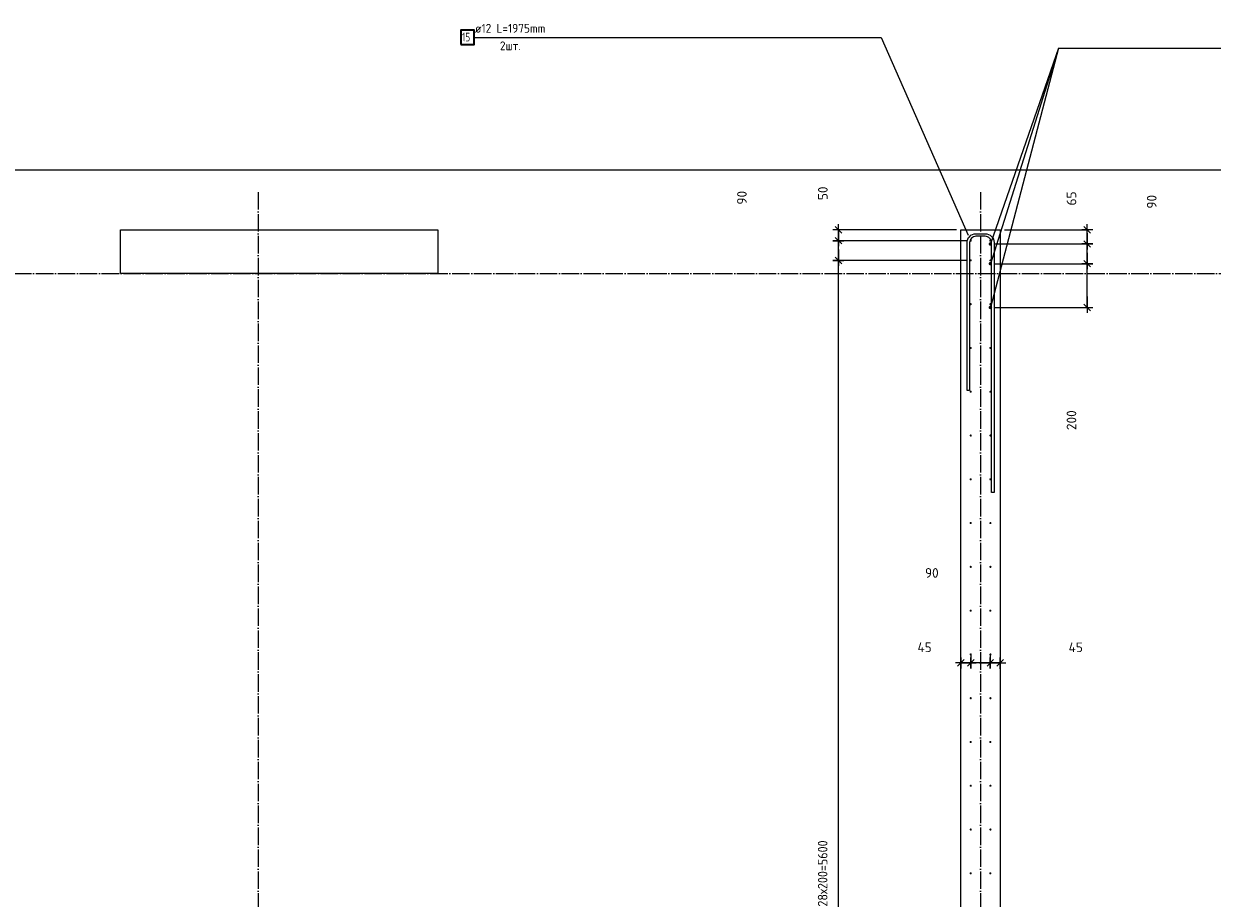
# Model space of a CAD drawing. Header units: millimetres. Extents: x 2792 to 69837, y -2757 to 29968.
# Tile 68 of 77: x 48568 to 53998, y 11046 to 15041. Entities that reach past the tile are written whole.
import ezdxf

# ---------------------------------------------------------------- set-up
doc = ezdxf.new("R2010")
doc.units = ezdxf.units.MM
doc.header["$PDMODE"] = 65
doc.linetypes.add('______11', pattern=[100, 80, -10, 0, -10])
doc.linetypes.add('______5', pattern=[220, 160, -20, 20, -20])
for name, color, linetype, lineweight in [('Standard', 7, 'Continuous', 25), ('Арм.стержн. вертикальными 1', 22, 'Continuous', 35), ('Арм.стержн.горизонт. 2', 202, 'Continuous', 35), ('Размерная линия_ общее', 7, 'Continuous', 13)]:
    doc.layers.add(name, color=color, linetype=linetype, lineweight=lineweight)
doc.layers.add('Арм.стержн. вертикальными 2', color=7, linetype='Continuous', lineweight=35, true_color=0x006e00)
doc.layers.add('Осевая линия_ общее', color=7, linetype='______5', lineweight=13, true_color=0xa0a0a0)
doc.styles.add('ISOCPEUR', font='ISOCPEUR')
doc.dimstyles.new('DIMSTYLE_12', dxfattribs={"dimtxt": 44, "dimasz": 50, "dimexe": 0, "dimexo": 0, "dimgap": 22, "dimtad": 0, "dimdec": 0, "dimrnd": 5, "dimzin": 12, "dimdsep": 46, "dimtxsty": 'ISOCPEUR', "dimblk1": 'ALL_ML_STRICH', "dimblk2": 'ALL_ML_STRICH', "dimsah": 1, "dimcen": 0, "dimclrd": 7, "dimclre": 256, "dimclrt": 7, "dimadec": 0, "dimazin": 0, "dimtfac": 1, "dimtdec": 0, "dimtix": 1, "dimtmove": 2, "dimatfit": 3, "dimfxl": 0, "dimtvp": 1.2, "dimtzin": 0, "dimlwd": 0, "dimlwe": -3, "dimarcsym": 0})
doc.dimstyles.new('DIMSTYLE_3', dxfattribs={"dimtxt": 44, "dimasz": 50, "dimexe": 0, "dimexo": 0, "dimgap": 22, "dimtad": 2, "dimdec": 0, "dimrnd": 5, "dimzin": 12, "dimdsep": 46, "dimtxsty": 'ISOCPEUR', "dimblk1": 'ALL_ML_STRICH', "dimblk2": 'ALL_ML_STRICH', "dimsah": 1, "dimcen": 0, "dimclrd": 7, "dimclre": 256, "dimclrt": 7, "dimadec": 0, "dimazin": 0, "dimtfac": 1, "dimtdec": 0, "dimtix": 1, "dimtmove": 2, "dimatfit": 3, "dimfxl": 0, "dimtzin": 0, "dimlwd": 0, "dimlwe": -3, "dimarcsym": 0})
doc.dimstyles.new('DIMSTYLE_8', dxfattribs={"dimtxt": 44, "dimasz": 50, "dimexe": 0, "dimexo": 0, "dimgap": 22, "dimtad": 2, "dimdec": 0, "dimrnd": 5, "dimzin": 12, "dimdsep": 46, "dimtxsty": 'ISOCPEUR', "dimblk1": 'ALL_ML_STRICH', "dimblk2": 'ALL_ML_STRICH', "dimsah": 1, "dimcen": 0, "dimclrd": 7, "dimclre": 256, "dimclrt": 7, "dimadec": 0, "dimazin": 0, "dimtfac": 1, "dimtdec": 0, "dimtix": 1, "dimtmove": 2, "dimatfit": 3, "dimfxl": 0, "dimtvp": 1.2, "dimtzin": 0, "dimlwd": 0, "dimlwe": -3, "dimarcsym": 0})

# ---------------------------------------------------------------- blocks, each defined once
blk = doc.blocks.new('ALL_ML_STRICH')
at = {"color": 0, "linetype": 'ByBlock', "lineweight": -2}
for p, q in [((-1, 0), (0.5, 0)), ((-0.3, -0.3), (0.3, 0.3)), ((0, -0.5), (0, 0.5))]:
    blk.add_line(p, q, dxfattribs=at)
blk = doc.blocks.new('*D221')
at = {"layer": 'DEFPOINTS', "color": 7, "linetype": 'Continuous', "lineweight": 13, "transparency": 33554687}
for p in [(52984.5, 12174.7), (53030, 12121), (53030, 12074.2)]:
    blk.add_point(p, dxfattribs=at)
at = {"layer": 'Размерная линия_ общее', "color": 253, "linetype": 'Continuous', "lineweight": -2, "true_color": 0xa0a0a0, "transparency": 33554687}
for p, q in [((52984.5, 12154.7), (52984.5, 12121)), ((53030, 12094.2), (53030, 12121))]:
    blk.add_line(p, q, dxfattribs=at)
at = {"layer": 'Размерная линия_ общее', "color": 7, "linetype": 'Continuous', "lineweight": -2, "transparency": 33554687}
blk.add_line((53030, 12121), (52984.5, 12121), dxfattribs=at)
at = {"layer": 'Размерная линия_ общее', "color": 7, "linetype": 'Continuous', "lineweight": 13, "transparency": 33554687, "xscale": 50, "yscale": 50, "zscale": 50}
for p, rotation in [((52984.5, 12121), 180), ((53030, 12121), 360)]:
    blk.add_blockref('ALL_ML_STRICH', p, dxfattribs=dict(at, rotation=rotation))
at = {"layer": 'Размерная линия_ общее', "color": 7, "linetype": 'Continuous', "lineweight": 13, "transparency": 33554687, "insert": (53374.9, 12192.4), "char_height": 44, "width": 88, "attachment_point": 5, "style": 'ISOCPEUR'}
blk.add_mtext('\\A1;{45}', dxfattribs=at)
blk = doc.blocks.new('*D222')
at = {"layer": 'DEFPOINTS', "color": 7, "linetype": 'Continuous', "lineweight": 13, "transparency": 33554687}
for p in [(52895, 12174.7), (52984.5, 12174.7), (52984.5, 12121)]:
    blk.add_point(p, dxfattribs=at)
at = {"layer": 'Размерная линия_ общее', "color": 253, "linetype": 'Continuous', "lineweight": -2, "true_color": 0xa0a0a0, "transparency": 33554687}
for p, q in [((52895, 12154.7), (52895, 12121)), ((52984.5, 12154.7), (52984.5, 12121))]:
    blk.add_line(p, q, dxfattribs=at)
at = {"layer": 'Размерная линия_ общее', "color": 7, "linetype": 'Continuous', "lineweight": -2, "transparency": 33554687}
blk.add_line((52984.5, 12121), (52895, 12121), dxfattribs=at)
at = {"layer": 'Размерная линия_ общее', "color": 7, "linetype": 'Continuous', "lineweight": 13, "transparency": 33554687, "xscale": 50, "yscale": 50, "zscale": 50}
for p, rotation in [((52895, 12121), 180), ((52984.5, 12121), 360)]:
    blk.add_blockref('ALL_ML_STRICH', p, dxfattribs=dict(at, rotation=rotation))
at = {"layer": 'Размерная линия_ общее', "color": 7, "linetype": 'Continuous', "lineweight": 13, "transparency": 33554687, "insert": (52717.2, 12532.3), "char_height": 44, "width": 88, "attachment_point": 5, "style": 'ISOCPEUR'}
blk.add_mtext('\\A1;{90}', dxfattribs=at)
blk = doc.blocks.new('*D223')
at = {"layer": 'DEFPOINTS', "color": 7, "linetype": 'Continuous', "lineweight": 13, "transparency": 33554687}
for p in [(52895, 12174.7), (52895, 12121), (52850, 12074.2)]:
    blk.add_point(p, dxfattribs=at)
at = {"layer": 'Размерная линия_ общее', "color": 253, "linetype": 'Continuous', "lineweight": -2, "true_color": 0xa0a0a0, "transparency": 33554687}
for p, q in [((52850, 12094.2), (52850, 12121)), ((52895, 12154.7), (52895, 12121))]:
    blk.add_line(p, q, dxfattribs=at)
at = {"layer": 'Размерная линия_ общее', "color": 7, "linetype": 'Continuous', "lineweight": -2, "transparency": 33554687}
blk.add_line((52895, 12121), (52850, 12121), dxfattribs=at)
at = {"layer": 'Размерная линия_ общее', "color": 7, "linetype": 'Continuous', "lineweight": 13, "transparency": 33554687, "xscale": 50, "yscale": 50, "zscale": 50}
for p, rotation in [((52850, 12121), 180), ((52895, 12121), 360)]:
    blk.add_blockref('ALL_ML_STRICH', p, dxfattribs=dict(at, rotation=rotation))
at = {"layer": 'Размерная линия_ общее', "color": 7, "linetype": 'Continuous', "lineweight": 13, "transparency": 33554687, "insert": (52684.2, 12192.6), "char_height": 44, "width": 88, "attachment_point": 5, "style": 'ISOCPEUR'}
blk.add_mtext('\\A1;{45}', dxfattribs=at)
blk = doc.blocks.new('*D314')
at = {"layer": 'DEFPOINTS', "color": 7, "linetype": 'Continuous', "lineweight": 13, "transparency": 33554687}
for p in [(52895, 13960), (52290.5, 8360), (52895, 8360)]:
    blk.add_point(p, dxfattribs=at)
at = {"layer": 'Размерная линия_ общее', "color": 253, "linetype": 'Continuous', "lineweight": -2, "true_color": 0xa0a0a0, "transparency": 33554687}
for p, q in [((52875, 13960), (52290.5, 13960)), ((52875, 8360), (52290.5, 8360))]:
    blk.add_line(p, q, dxfattribs=at)
at = {"layer": 'Размерная линия_ общее', "color": 7, "linetype": 'Continuous', "lineweight": -2, "transparency": 33554687}
blk.add_line((52290.5, 8360), (52290.5, 13960), dxfattribs=at)
at = {"layer": 'Размерная линия_ общее', "color": 7, "linetype": 'Continuous', "lineweight": 13, "transparency": 33554687, "xscale": 50, "yscale": 50, "zscale": 50}
for p, rotation in [((52290.5, 13960), 90), ((52290.5, 8360), 270)]:
    blk.add_blockref('ALL_ML_STRICH', p, dxfattribs=dict(at, rotation=rotation))
at = {"layer": 'Размерная линия_ общее', "color": 7, "linetype": 'Continuous', "lineweight": 13, "transparency": 33554687, "insert": (52196.5, 11008), "char_height": 44, "width": 2.2, "attachment_point": 1, "rotation": 90, "line_spacing_factor": 0.60241, "style": 'ISOCPEUR'}
blk.add_mtext('\\W0.91;28х200=5600', dxfattribs=at)
blk = doc.blocks.new('*D315')
at = {"layer": 'DEFPOINTS', "color": 7, "linetype": 'Continuous', "lineweight": 13, "transparency": 33554687}
for p in [(52895, 14050), (52290.5, 13960), (52895, 13960)]:
    blk.add_point(p, dxfattribs=at)
at = {"layer": 'Размерная линия_ общее', "color": 253, "linetype": 'Continuous', "lineweight": -2, "true_color": 0xa0a0a0, "transparency": 33554687}
for p, q in [((52875, 14050), (52290.5, 14050)), ((52875, 13960), (52290.5, 13960))]:
    blk.add_line(p, q, dxfattribs=at)
at = {"layer": 'Размерная линия_ общее', "color": 7, "linetype": 'Continuous', "lineweight": -2, "transparency": 33554687}
blk.add_line((52290.5, 13960), (52290.5, 14050), dxfattribs=at)
at = {"layer": 'Размерная линия_ общее', "color": 7, "linetype": 'Continuous', "lineweight": 13, "transparency": 33554687, "xscale": 50, "yscale": 50, "zscale": 50}
for p, rotation in [((52290.5, 14050), 90), ((52290.5, 13960), 270)]:
    blk.add_blockref('ALL_ML_STRICH', p, dxfattribs=dict(at, rotation=rotation))
at = {"layer": 'Размерная линия_ общее', "color": 7, "linetype": 'Continuous', "lineweight": 13, "transparency": 33554687, "insert": (51849.6, 14246.3), "char_height": 44, "width": 88, "attachment_point": 5, "rotation": 90, "style": 'ISOCPEUR'}
blk.add_mtext('\\A1;{90}', dxfattribs=at)
blk = doc.blocks.new('*D316')
at = {"layer": 'DEFPOINTS', "color": 7, "linetype": 'Continuous', "lineweight": 13, "transparency": 33554687}
for p in [(52850, 14100), (52290.5, 14050), (52895, 14050)]:
    blk.add_point(p, dxfattribs=at)
at = {"layer": 'Размерная линия_ общее', "color": 253, "linetype": 'Continuous', "lineweight": -2, "true_color": 0xa0a0a0, "transparency": 33554687}
for p, q in [((52830, 14100), (52290.5, 14100)), ((52875, 14050), (52290.5, 14050))]:
    blk.add_line(p, q, dxfattribs=at)
at = {"layer": 'Размерная линия_ общее', "color": 7, "linetype": 'Continuous', "lineweight": -2, "transparency": 33554687}
blk.add_line((52290.5, 14050), (52290.5, 14100), dxfattribs=at)
at = {"layer": 'Размерная линия_ общее', "color": 7, "linetype": 'Continuous', "lineweight": 13, "transparency": 33554687, "xscale": 50, "yscale": 50, "zscale": 50}
for p, rotation in [((52290.5, 14100), 90), ((52290.5, 14050), 270)]:
    blk.add_blockref('ALL_ML_STRICH', p, dxfattribs=dict(at, rotation=rotation))
at = {"layer": 'Размерная линия_ общее', "color": 7, "linetype": 'Continuous', "lineweight": 13, "transparency": 33554687, "insert": (52219.3, 14266.6), "char_height": 44, "width": 88, "attachment_point": 5, "rotation": 90, "style": 'ISOCPEUR'}
blk.add_mtext('\\A1;{50}', dxfattribs=at)
blk = doc.blocks.new('*D317')
at = {"layer": 'DEFPOINTS', "color": 7, "linetype": 'Continuous', "lineweight": 13, "transparency": 33554687}
for p in [(52985, 13945), (52985, 13745), (53427.3, 13745)]:
    blk.add_point(p, dxfattribs=at)
at = {"layer": 'Размерная линия_ общее', "color": 253, "linetype": 'Continuous', "lineweight": -2, "true_color": 0xa0a0a0, "transparency": 33554687}
for p, q in [((53005, 13945), (53427.3, 13945)), ((53005, 13745), (53427.3, 13745))]:
    blk.add_line(p, q, dxfattribs=at)
at = {"layer": 'Размерная линия_ общее', "color": 7, "linetype": 'Continuous', "lineweight": -2, "transparency": 33554687}
blk.add_line((53427.3, 13745), (53427.3, 13945), dxfattribs=at)
at = {"layer": 'Размерная линия_ общее', "color": 7, "linetype": 'Continuous', "lineweight": 13, "transparency": 33554687, "xscale": 50, "yscale": 50, "zscale": 50}
for p, rotation in [((53427.3, 13945), 90), ((53427.3, 13745), 270)]:
    blk.add_blockref('ALL_ML_STRICH', p, dxfattribs=dict(at, rotation=rotation))
at = {"layer": 'Размерная линия_ общее', "color": 7, "linetype": 'Continuous', "lineweight": 13, "transparency": 33554687, "insert": (53355.3, 13230.1), "char_height": 44, "width": 132, "attachment_point": 5, "rotation": 90, "style": 'ISOCPEUR'}
blk.add_mtext('\\A1;{200}', dxfattribs=at)
blk = doc.blocks.new('*D318')
at = {"layer": 'DEFPOINTS', "color": 7, "linetype": 'Continuous', "lineweight": 13, "transparency": 33554687}
for p in [(52985, 14035), (52985, 13945), (53427.3, 13945)]:
    blk.add_point(p, dxfattribs=at)
at = {"layer": 'Размерная линия_ общее', "color": 253, "linetype": 'Continuous', "lineweight": -2, "true_color": 0xa0a0a0, "transparency": 33554687}
for p, q in [((53005, 14035), (53427.3, 14035)), ((53005, 13945), (53427.3, 13945))]:
    blk.add_line(p, q, dxfattribs=at)
at = {"layer": 'Размерная линия_ общее', "color": 7, "linetype": 'Continuous', "lineweight": -2, "transparency": 33554687}
blk.add_line((53427.3, 13945), (53427.3, 14035), dxfattribs=at)
at = {"layer": 'Размерная линия_ общее', "color": 7, "linetype": 'Continuous', "lineweight": 13, "transparency": 33554687, "xscale": 50, "yscale": 50, "zscale": 50}
for p, rotation in [((53427.3, 14035), 90), ((53427.3, 13945), 270)]:
    blk.add_blockref('ALL_ML_STRICH', p, dxfattribs=dict(at, rotation=rotation))
at = {"layer": 'Размерная линия_ общее', "color": 7, "linetype": 'Continuous', "lineweight": 13, "transparency": 33554687, "insert": (53721.9, 14227.9), "char_height": 44, "width": 88, "attachment_point": 5, "rotation": 90, "style": 'ISOCPEUR'}
blk.add_mtext('\\A1;{90}', dxfattribs=at)
blk = doc.blocks.new('*D319')
at = {"layer": 'DEFPOINTS', "color": 7, "linetype": 'Continuous', "lineweight": 13, "transparency": 33554687}
for p in [(53030, 14100), (52985, 14035), (53427.3, 14035)]:
    blk.add_point(p, dxfattribs=at)
at = {"layer": 'Размерная линия_ общее', "color": 253, "linetype": 'Continuous', "lineweight": -2, "true_color": 0xa0a0a0, "transparency": 33554687}
for p, q in [((53050, 14100), (53427.3, 14100)), ((53005, 14035), (53427.3, 14035))]:
    blk.add_line(p, q, dxfattribs=at)
at = {"layer": 'Размерная линия_ общее', "color": 7, "linetype": 'Continuous', "lineweight": -2, "transparency": 33554687}
blk.add_line((53427.3, 14035), (53427.3, 14100), dxfattribs=at)
at = {"layer": 'Размерная линия_ общее', "color": 7, "linetype": 'Continuous', "lineweight": 13, "transparency": 33554687, "xscale": 50, "yscale": 50, "zscale": 50}
for p, rotation in [((53427.3, 14100), 90), ((53427.3, 14035), 270)]:
    blk.add_blockref('ALL_ML_STRICH', p, dxfattribs=dict(at, rotation=rotation))
at = {"layer": 'Размерная линия_ общее', "color": 7, "linetype": 'Continuous', "lineweight": 13, "transparency": 33554687, "insert": (53355.2, 14242.9), "char_height": 44, "width": 88, "attachment_point": 5, "rotation": 90, "style": 'ISOCPEUR'}
blk.add_mtext('\\A1;{65}', dxfattribs=at)

msp = doc.modelspace()

# ---------------------------------------------------------------- hatches: boundary and pattern name
at = {"layer": 'Арм.стержн. вертикальными 1', "linetype": 'Continuous', "lineweight": 50, "transparency": 33554687}
for points in [[(52900, 14050), (52899.6, 14051.9), (52898.5, 14053.5), (52896.9, 14054.6), (52895, 14055), (52893.1, 14054.6), (52891.5, 14053.5), (52890.4, 14051.9), (52890, 14050), (52890.4, 14048.1), (52891.5, 14046.5), (52893.1, 14045.4), (52895, 14045), (52896.9, 14045.4), (52898.5, 14046.5), (52899.6, 14048.1)], [(52990, 14050), (52989.6, 14051.9), (52988.5, 14053.5), (52986.9, 14054.6), (52985, 14055), (52983.1, 14054.6), (52981.5, 14053.5), (52980.4, 14051.9), (52980, 14050), (52980.4, 14048.1), (52981.5, 14046.5), (52983.1, 14045.4), (52985, 14045), (52986.9, 14045.4), (52988.5, 14046.5), (52989.6, 14048.1)], [(52900, 13960), (52899.6, 13961.9), (52898.5, 13963.5), (52896.9, 13964.6), (52895, 13965), (52893.1, 13964.6), (52891.5, 13963.5), (52890.4, 13961.9), (52890, 13960), (52890.4, 13958.1), (52891.5, 13956.5), (52893.1, 13955.4), (52895, 13955), (52896.9, 13955.4), (52898.5, 13956.5), (52899.6, 13958.1)], [(52990, 13960), (52989.6, 13961.9), (52988.5, 13963.5), (52986.9, 13964.6), (52985, 13965), (52983.1, 13964.6), (52981.5, 13963.5), (52980.4, 13961.9), (52980, 13960), (52980.4, 13958.1), (52981.5, 13956.5), (52983.1, 13955.4), (52985, 13955), (52986.9, 13955.4), (52988.5, 13956.5), (52989.6, 13958.1)], [(52900, 13760), (52899.6, 13761.9), (52898.5, 13763.5), (52896.9, 13764.6), (52895, 13765), (52893.1, 13764.6), (52891.5, 13763.5), (52890.4, 13761.9), (52890, 13760), (52890.4, 13758.1), (52891.5, 13756.5), (52893.1, 13755.4), (52895, 13755), (52896.9, 13755.4), (52898.5, 13756.5), (52899.6, 13758.1)], [(52990, 13760), (52989.6, 13761.9), (52988.5, 13763.5), (52986.9, 13764.6), (52985, 13765), (52983.1, 13764.6), (52981.5, 13763.5), (52980.4, 13761.9), (52980, 13760), (52980.4, 13758.1), (52981.5, 13756.5), (52983.1, 13755.4), (52985, 13755), (52986.9, 13755.4), (52988.5, 13756.5), (52989.6, 13758.1)], [(52900, 13560), (52899.6, 13561.9), (52898.5, 13563.5), (52896.9, 13564.6), (52895, 13565), (52893.1, 13564.6), (52891.5, 13563.5), (52890.4, 13561.9), (52890, 13560), (52890.4, 13558.1), (52891.5, 13556.5), (52893.1, 13555.4), (52895, 13555), (52896.9, 13555.4), (52898.5, 13556.5), (52899.6, 13558.1)], [(52990, 13560), (52989.6, 13561.9), (52988.5, 13563.5), (52986.9, 13564.6), (52985, 13565), (52983.1, 13564.6), (52981.5, 13563.5), (52980.4, 13561.9), (52980, 13560), (52980.4, 13558.1), (52981.5, 13556.5), (52983.1, 13555.4), (52985, 13555), (52986.9, 13555.4), (52988.5, 13556.5), (52989.6, 13558.1)], [(52900, 13360), (52899.6, 13361.9), (52898.5, 13363.5), (52896.9, 13364.6), (52895, 13365), (52893.1, 13364.6), (52891.5, 13363.5), (52890.4, 13361.9), (52890, 13360), (52890.4, 13358.1), (52891.5, 13356.5), (52893.1, 13355.4), (52895, 13355), (52896.9, 13355.4), (52898.5, 13356.5), (52899.6, 13358.1)], [(52990, 13360), (52989.6, 13361.9), (52988.5, 13363.5), (52986.9, 13364.6), (52985, 13365), (52983.1, 13364.6), (52981.5, 13363.5), (52980.4, 13361.9), (52980, 13360), (52980.4, 13358.1), (52981.5, 13356.5), (52983.1, 13355.4), (52985, 13355), (52986.9, 13355.4), (52988.5, 13356.5), (52989.6, 13358.1)], [(52900, 13160), (52899.6, 13161.9), (52898.5, 13163.5), (52896.9, 13164.6), (52895, 13165), (52893.1, 13164.6), (52891.5, 13163.5), (52890.4, 13161.9), (52890, 13160), (52890.4, 13158.1), (52891.5, 13156.5), (52893.1, 13155.4), (52895, 13155), (52896.9, 13155.4), (52898.5, 13156.5), (52899.6, 13158.1)], [(52990, 13160), (52989.6, 13161.9), (52988.5, 13163.5), (52986.9, 13164.6), (52985, 13165), (52983.1, 13164.6), (52981.5, 13163.5), (52980.4, 13161.9), (52980, 13160), (52980.4, 13158.1), (52981.5, 13156.5), (52983.1, 13155.4), (52985, 13155), (52986.9, 13155.4), (52988.5, 13156.5), (52989.6, 13158.1)], [(52900, 12960), (52899.6, 12961.9), (52898.5, 12963.5), (52896.9, 12964.6), (52895, 12965), (52893.1, 12964.6), (52891.5, 12963.5), (52890.4, 12961.9), (52890, 12960), (52890.4, 12958.1), (52891.5, 12956.5), (52893.1, 12955.4), (52895, 12955), (52896.9, 12955.4), (52898.5, 12956.5), (52899.6, 12958.1)], [(52990, 12960), (52989.6, 12961.9), (52988.5, 12963.5), (52986.9, 12964.6), (52985, 12965), (52983.1, 12964.6), (52981.5, 12963.5), (52980.4, 12961.9), (52980, 12960), (52980.4, 12958.1), (52981.5, 12956.5), (52983.1, 12955.4), (52985, 12955), (52986.9, 12955.4), (52988.5, 12956.5), (52989.6, 12958.1)], [(52900, 12760), (52899.6, 12761.9), (52898.5, 12763.5), (52896.9, 12764.6), (52895, 12765), (52893.1, 12764.6), (52891.5, 12763.5), (52890.4, 12761.9), (52890, 12760), (52890.4, 12758.1), (52891.5, 12756.5), (52893.1, 12755.4), (52895, 12755), (52896.9, 12755.4), (52898.5, 12756.5), (52899.6, 12758.1)], [(52990, 12760), (52989.6, 12761.9), (52988.5, 12763.5), (52986.9, 12764.6), (52985, 12765), (52983.1, 12764.6), (52981.5, 12763.5), (52980.4, 12761.9), (52980, 12760), (52980.4, 12758.1), (52981.5, 12756.5), (52983.1, 12755.4), (52985, 12755), (52986.9, 12755.4), (52988.5, 12756.5), (52989.6, 12758.1)], [(52900, 12560), (52899.6, 12561.9), (52898.5, 12563.5), (52896.9, 12564.6), (52895, 12565), (52893.1, 12564.6), (52891.5, 12563.5), (52890.4, 12561.9), (52890, 12560), (52890.4, 12558.1), (52891.5, 12556.5), (52893.1, 12555.4), (52895, 12555), (52896.9, 12555.4), (52898.5, 12556.5), (52899.6, 12558.1)], [(52990, 12560), (52989.6, 12561.9), (52988.5, 12563.5), (52986.9, 12564.6), (52985, 12565), (52983.1, 12564.6), (52981.5, 12563.5), (52980.4, 12561.9), (52980, 12560), (52980.4, 12558.1), (52981.5, 12556.5), (52983.1, 12555.4), (52985, 12555), (52986.9, 12555.4), (52988.5, 12556.5), (52989.6, 12558.1)], [(52900, 12360), (52899.6, 12361.9), (52898.5, 12363.5), (52896.9, 12364.6), (52895, 12365), (52893.1, 12364.6), (52891.5, 12363.5), (52890.4, 12361.9), (52890, 12360), (52890.4, 12358.1), (52891.5, 12356.5), (52893.1, 12355.4), (52895, 12355), (52896.9, 12355.4), (52898.5, 12356.5), (52899.6, 12358.1)], [(52990, 12360), (52989.6, 12361.9), (52988.5, 12363.5), (52986.9, 12364.6), (52985, 12365), (52983.1, 12364.6), (52981.5, 12363.5), (52980.4, 12361.9), (52980, 12360), (52980.4, 12358.1), (52981.5, 12356.5), (52983.1, 12355.4), (52985, 12355), (52986.9, 12355.4), (52988.5, 12356.5), (52989.6, 12358.1)], [(52900, 12160), (52899.6, 12161.9), (52898.5, 12163.5), (52896.9, 12164.6), (52895, 12165), (52893.1, 12164.6), (52891.5, 12163.5), (52890.4, 12161.9), (52890, 12160), (52890.4, 12158.1), (52891.5, 12156.5), (52893.1, 12155.4), (52895, 12155), (52896.9, 12155.4), (52898.5, 12156.5), (52899.6, 12158.1)], [(52990, 12160), (52989.6, 12161.9), (52988.5, 12163.5), (52986.9, 12164.6), (52985, 12165), (52983.1, 12164.6), (52981.5, 12163.5), (52980.4, 12161.9), (52980, 12160), (52980.4, 12158.1), (52981.5, 12156.5), (52983.1, 12155.4), (52985, 12155), (52986.9, 12155.4), (52988.5, 12156.5), (52989.6, 12158.1)], [(52900, 11960), (52899.6, 11961.9), (52898.5, 11963.5), (52896.9, 11964.6), (52895, 11965), (52893.1, 11964.6), (52891.5, 11963.5), (52890.4, 11961.9), (52890, 11960), (52890.4, 11958.1), (52891.5, 11956.5), (52893.1, 11955.4), (52895, 11955), (52896.9, 11955.4), (52898.5, 11956.5), (52899.6, 11958.1)], [(52990, 11960), (52989.6, 11961.9), (52988.5, 11963.5), (52986.9, 11964.6), (52985, 11965), (52983.1, 11964.6), (52981.5, 11963.5), (52980.4, 11961.9), (52980, 11960), (52980.4, 11958.1), (52981.5, 11956.5), (52983.1, 11955.4), (52985, 11955), (52986.9, 11955.4), (52988.5, 11956.5), (52989.6, 11958.1)], [(52900, 11760), (52899.6, 11761.9), (52898.5, 11763.5), (52896.9, 11764.6), (52895, 11765), (52893.1, 11764.6), (52891.5, 11763.5), (52890.4, 11761.9), (52890, 11760), (52890.4, 11758.1), (52891.5, 11756.5), (52893.1, 11755.4), (52895, 11755), (52896.9, 11755.4), (52898.5, 11756.5), (52899.6, 11758.1)], [(52990, 11760), (52989.6, 11761.9), (52988.5, 11763.5), (52986.9, 11764.6), (52985, 11765), (52983.1, 11764.6), (52981.5, 11763.5), (52980.4, 11761.9), (52980, 11760), (52980.4, 11758.1), (52981.5, 11756.5), (52983.1, 11755.4), (52985, 11755), (52986.9, 11755.4), (52988.5, 11756.5), (52989.6, 11758.1)], [(52900, 11560), (52899.6, 11561.9), (52898.5, 11563.5), (52896.9, 11564.6), (52895, 11565), (52893.1, 11564.6), (52891.5, 11563.5), (52890.4, 11561.9), (52890, 11560), (52890.4, 11558.1), (52891.5, 11556.5), (52893.1, 11555.4), (52895, 11555), (52896.9, 11555.4), (52898.5, 11556.5), (52899.6, 11558.1)], [(52990, 11560), (52989.6, 11561.9), (52988.5, 11563.5), (52986.9, 11564.6), (52985, 11565), (52983.1, 11564.6), (52981.5, 11563.5), (52980.4, 11561.9), (52980, 11560), (52980.4, 11558.1), (52981.5, 11556.5), (52983.1, 11555.4), (52985, 11555), (52986.9, 11555.4), (52988.5, 11556.5), (52989.6, 11558.1)], [(52900, 11360), (52899.6, 11361.9), (52898.5, 11363.5), (52896.9, 11364.6), (52895, 11365), (52893.1, 11364.6), (52891.5, 11363.5), (52890.4, 11361.9), (52890, 11360), (52890.4, 11358.1), (52891.5, 11356.5), (52893.1, 11355.4), (52895, 11355), (52896.9, 11355.4), (52898.5, 11356.5), (52899.6, 11358.1)], [(52990, 11360), (52989.6, 11361.9), (52988.5, 11363.5), (52986.9, 11364.6), (52985, 11365), (52983.1, 11364.6), (52981.5, 11363.5), (52980.4, 11361.9), (52980, 11360), (52980.4, 11358.1), (52981.5, 11356.5), (52983.1, 11355.4), (52985, 11355), (52986.9, 11355.4), (52988.5, 11356.5), (52989.6, 11358.1)], [(52900, 11160), (52899.6, 11161.9), (52898.5, 11163.5), (52896.9, 11164.6), (52895, 11165), (52893.1, 11164.6), (52891.5, 11163.5), (52890.4, 11161.9), (52890, 11160), (52890.4, 11158.1), (52891.5, 11156.5), (52893.1, 11155.4), (52895, 11155), (52896.9, 11155.4), (52898.5, 11156.5), (52899.6, 11158.1)], [(52990, 11160), (52989.6, 11161.9), (52988.5, 11163.5), (52986.9, 11164.6), (52985, 11165), (52983.1, 11164.6), (52981.5, 11163.5), (52980.4, 11161.9), (52980, 11160), (52980.4, 11158.1), (52981.5, 11156.5), (52983.1, 11155.4), (52985, 11155), (52986.9, 11155.4), (52988.5, 11156.5), (52989.6, 11158.1)]]:
    msp.add_hatch(color=4, dxfattribs=at).paths.add_polyline_path(points)
at = {"layer": 'Арм.стержн. вертикальными 2', "linetype": 'Continuous', "lineweight": 50, "transparency": 33554687}
for points in [[(52993, 14035), (52992.4, 14038.1), (52990.7, 14040.7), (52988.1, 14042.4), (52985, 14043), (52981.9, 14042.4), (52979.3, 14040.7), (52977.6, 14038.1), (52977, 14035), (52977.6, 14031.9), (52979.3, 14029.3), (52981.9, 14027.6), (52985, 14027), (52988.1, 14027.6), (52990.7, 14029.3), (52992.4, 14031.9)], [(52993, 13945), (52992.4, 13948.1), (52990.7, 13950.7), (52988.1, 13952.4), (52985, 13953), (52981.9, 13952.4), (52979.3, 13950.7), (52977.6, 13948.1), (52977, 13945), (52977.6, 13941.9), (52979.3, 13939.3), (52981.9, 13937.6), (52985, 13937), (52988.1, 13937.6), (52990.7, 13939.3), (52992.4, 13941.9)], [(52993, 13745), (52992.4, 13748.1), (52990.7, 13750.7), (52988.1, 13752.4), (52985, 13753), (52981.9, 13752.4), (52979.3, 13750.7), (52977.6, 13748.1), (52977, 13745), (52977.6, 13741.9), (52979.3, 13739.3), (52981.9, 13737.6), (52985, 13737), (52988.1, 13737.6), (52990.7, 13739.3), (52992.4, 13741.9)]]:
    msp.add_hatch(color=7, dxfattribs=at).paths.add_polyline_path(points)

# ---------------------------------------------------------------- linework, layer by layer
at = {"color": 7, "linetype": 'Continuous', "lineweight": 25, "transparency": 33554687}
for p, q in [((49010, 13900), (49010, 14100)), ((49010, 14100), (50460, 14100)), ((50460, 14100), (50460, 13900)), ((52850, 8320), (52850, 14100)), ((52850, 14100), (53030, 14100)), ((53030, 14100), (53030, 8320)), ((50460, 13900), (49010, 13900))]:
    msp.add_line(p, q, dxfattribs=at)
at = {"layer": 'Standard', "color": 7, "linetype": 'Continuous', "lineweight": 25, "transparency": 33554687}
msp.add_lwpolyline([(25100, -419.1), (67580, -419.1), (67580, 14372), (25100, 14372), (25100, -419.1)], dxfattribs=at)
at = {"layer": 'Арм.стержн. вертикальными 2', "color": 7, "linetype": 'Continuous', "lineweight": 13, "transparency": 33554687}
for q in [(52985, 13745), (52985, 13945), (52985, 14035), (55216.5, 14929.1)]:
    msp.add_line((53296.5, 14929.1), q, dxfattribs=at)
at = {"layer": 'Арм.стержн.горизонт. 2', "color": 7, "linetype": 'Continuous', "lineweight": 13, "transparency": 33554687}
for p, q in [((50625.8, 14978.9), (52485.8, 14978.9)), ((52485.8, 14978.9), (52884, 14076)), ((52485.8, 14978.9), (52884, 14076))]:
    msp.add_line(p, q, dxfattribs=at)
at = {"layer": 'Арм.стержн.горизонт. 2', "color": 7, "linetype": 'Continuous', "lineweight": 35, "transparency": 33554687}
msp.add_lwpolyline([(50564.5, 14945.6), (50625.8, 14945.6), (50625.8, 15012.3), (50564.5, 15012.3), (50564.5, 14945.6)], dxfattribs=at)
at = {"layer": 'Арм.стержн.горизонт. 2', "color": 34, "linetype": 'Continuous', "lineweight": 25, "transparency": 33554687}
msp.add_lwpolyline([(52878, 13366), (52878, 14042), (52879, 14049.3), (52881.5, 14056.9), (52885.5, 14063.9), (52890.3, 14069.7), (52896.1, 14074.5), (52903.1, 14078.5), (52910.7, 14081), (52918, 14082), (52962, 14082), (52969.3, 14081), (52976.9, 14078.5), (52983.9, 14074.5), (52989.7, 14069.7), (52994.5, 14063.9), (52998.5, 14056.9), (53001, 14049.3), (53002, 14042), (53002, 12900), (52990, 12900), (52990, 14041.2), (52989.2, 14046.6), (52987.4, 14052.1), (52984.6, 14057.1), (52981.2, 14061.2), (52977.1, 14064.6), (52972.1, 14067.4), (52966.6, 14069.2), (52961.2, 14070), (52918.8, 14070), (52913.4, 14069.2), (52907.9, 14067.4), (52902.9, 14064.6), (52898.8, 14061.2), (52895.4, 14057.1), (52892.6, 14052.1), (52890.8, 14046.6), (52890, 14041.2), (52890, 13366), (52878, 13366)], dxfattribs=at)
msp.add_lwpolyline([(52878, 13366), (52878, 14042), (52879, 14049.3), (52881.5, 14056.9), (52885.5, 14063.9), (52890.3, 14069.7), (52896.1, 14074.5), (52903.1, 14078.5), (52910.7, 14081), (52918, 14082), (52962, 14082), (52969.3, 14081), (52976.9, 14078.5), (52983.9, 14074.5), (52989.7, 14069.7), (52994.5, 14063.9), (52998.5, 14056.9), (53001, 14049.3), (53002, 14042), (53002, 12900), (52990, 12900), (52990, 14041.2), (52989.2, 14046.6), (52987.4, 14052.1), (52984.6, 14057.1), (52981.2, 14061.2), (52977.1, 14064.6), (52972.1, 14067.4), (52966.6, 14069.2), (52961.2, 14070), (52918.8, 14070), (52913.4, 14069.2), (52907.9, 14067.4), (52902.9, 14064.6), (52898.8, 14061.2), (52895.4, 14057.1), (52892.6, 14052.1), (52890.8, 14046.6), (52890, 14041.2), (52890, 13366), (52878, 13366)], dxfattribs=at)
at = {"layer": 'Осевая линия_ общее', "color": 253, "linetype": '______11', "lineweight": -3, "true_color": 0xa0a0a0, "transparency": 33554687}
for p, q in [((49640, 14272), (49640, -2614.4)), ((52940, 14272), (52940, -2614.4)), ((25200, 13900), (69714.9, 13900))]:
    msp.add_line(p, q, dxfattribs=at)

# ---------------------------------------------------------------- texts
at = {"layer": 'Арм.стержн.горизонт. 2', "color": 7, "linetype": 'Continuous', "lineweight": 25, "transparency": 33554687, "char_height": 40, "attachment_point": 7, "style": 'ISOCPEUR'}
for s, insert, width in [('\\W0.75;15', (50571.1, 14960.3), 62.971), ('\\W0.94;ø12 L=1975mm ', (50629.8, 15000.3), 382.615), ('\\W0.94;2шт. ', (50743.8, 14920.3), 154.838)]:
    msp.add_mtext(s, dxfattribs=dict(at, insert=insert, width=width))

# ---------------------------------------------------------------- dimensions: what is measured, and where the dimension line sits
at = {"layer": 'Размерная линия_ общее', "color": 7, "linetype": 'Continuous', "lineweight": 13, "transparency": 33554687}
for base, p1, p2, angle, dimstyle, picture, middle in [((52290.5, 14050), (52875, 13960), (52875, 14050), 90, 'DIMSTYLE_8', '*D315', (51849.6, 14246.3)), ((52290.5, 14100), (52875, 14050), (52830, 14100), 90, 'DIMSTYLE_8', '*D316', (52219.3, 14266.6)), ((53427.3, 14100), (53005, 14035), (53050, 14100), 90, 'DIMSTYLE_8', '*D319', (53355.2, 14242.9)), ((53427.3, 14035), (53005, 13945), (53005, 14035), 90, 'DIMSTYLE_12', '*D318', (53721.9, 14227.9)), ((53427.3, 13945), (53005, 13745), (53005, 13945), 90, 'DIMSTYLE_3', '*D317', (53355.3, 13230.1)), ((52894.9997, 12120.9818), (52984.531, 12154.6822), (52894.9997, 12154.6822), 180, 'DIMSTYLE_8', '*D222', (52717.1915, 12532.3233)), ((52850, 12121), (52895, 12154.7), (52850, 12094.2), 180, 'DIMSTYLE_8', '*D223', (52684.2, 12192.6)), ((52984.531, 12120.9818), (53030, 12094.1943), (52984.531, 12154.6822), 180, 'DIMSTYLE_8', '*D221', (53374.8755, 12192.3657))]:
    dim = msp.add_linear_dim(base=base, p1=p1, p2=p2, angle=angle, dimstyle=dimstyle, override={"dimpost": '<>', "dimclrd": 7, "dimclre": 253, "dimclrt": 7, "dimlwd": 0, "dimlwe": 65533}, dxfattribs=at)
    dim.commit()
    dim.dimension.update_dxf_attribs({"geometry": picture, "text_midpoint": middle, "dimtype": 160})
dim = msp.add_linear_dim(base=(52290.5, 13960), p1=(52875, 8360), p2=(52875, 13960), angle=90, text='\\W0.91;28х200=5600', dimstyle='DIMSTYLE_3', override={"dimpost": '<>', "dimclrd": 7, "dimclre": 253, "dimclrt": 7, "dimlwd": 0, "dimlwe": 65533}, dxfattribs=at)
dim.commit()
dim.dimension.update_dxf_attribs({"geometry": '*D314', "text_midpoint": (52268.5, 11160), "dimtype": 160})

doc.saveas('drawing.dxf')
